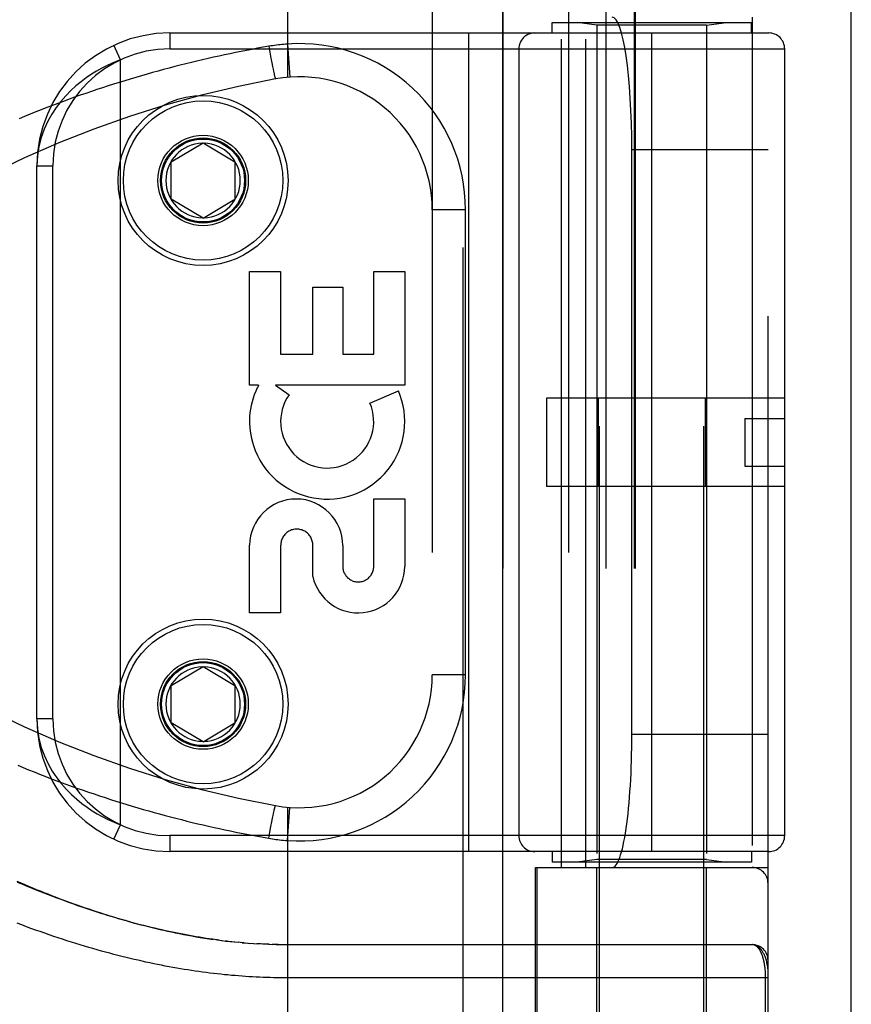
# Model space of a CAD drawing. Header units: inches. Extents: x 0 to 283, y 0 to 183.
# Tile 185 of 256: x 123.72 to 125.28, y 98.39 to 100.24. Entities that reach past the tile are written whole.
import ezdxf

# ---------------------------------------------------------------- set-up
doc = ezdxf.new("R2010")
doc.units = ezdxf.units.IN
doc.header["$LTSCALE"] = 15.583333
doc.header["$MEASUREMENT"] = 0
doc.linetypes.add('HIDDEN', pattern=[0.2, 0.1, -0.1])
doc.layers.get('0').update_dxf_attribs({"linetype": 'CONTINUOUS'})
doc.layers.add('RIGHTHAND_DOOR_ASSEMBLY', color=7, linetype='CONTINUOUS')

msp = doc.modelspace()

# ---------------------------------------------------------------- linework, layer by layer
at = {"color": 3, "linetype": 'Continuous'}
msp.add_line((125.2793, 53.176), (125.2793, 131.3133), dxfattribs=at)
at = {"layer": 'RIGHTHAND_DOOR_ASSEMBLY', "color": 8, "linetype": 'HIDDEN'}
for p, q in [((124.5486, 124.747), (124.5486, 53.397)), ((124.8061, 97.919), (124.8061, 101.1013)), ((125.0021, 97.919), (125.0021, 101.1013)), ((124.2191, 100.7982), (124.2191, 100.1335)), ((124.4914, 100.7982), (124.4914, 98.0957)), ((124.7478, 100.7982), (124.7478, 98.0957)), ((124.6243, 100.7682), (124.6243, 98.1257)), ((124.8178, 100.7682), (124.8178, 98.1257)), ((124.8709, 100.7682), (124.8709, 98.1257)), ((124.8729, 100.7682), (124.8729, 98.1257)), ((125.1228, 98.1257), (125.1228, 100.7682)), ((124.7344, 98.647), (124.7344, 100.247)), ((124.7803, 98.647), (124.7803, 100.247)), ((125.0928, 100.247), (125.0928, 98.647)), ((124.7166, 100.237), (125.0916, 100.237)), ((124.7166, 100.217), (124.7166, 100.237)), ((124.8011, 100.2317), (124.7636, 100.237)), ((125.0071, 100.2317), (124.8011, 100.2317)), ((124.8011, 100.2317), (124.8011, 98.6623)), ((125.0071, 100.2317), (125.0446, 100.237)), ((125.0071, 100.2317), (125.0071, 98.6623)), ((125.0916, 100.217), (125.0916, 100.237)), ((123.9978, 100.217), (125.1241, 100.217)), ((123.9978, 100.217), (123.9978, 100.187)), ((124.5603, 98.677), (124.5603, 100.217)), ((124.9041, 98.677), (124.9041, 100.217)), ((123.9053, 100.1666), (123.8927, 100.1938)), ((124.1838, 100.1919), (124.1858, 100.1807)), ((124.2191, 100.1962), (124.2235, 100.1338)), ((123.9978, 100.187), (125.1541, 100.187)), ((124.1858, 100.1807), (124.1879, 100.1699)), ((124.1879, 100.1699), (124.1897, 100.1608)), ((124.6541, 100.187), (124.6541, 98.707)), ((125.1541, 98.707), (125.1541, 100.187)), ((123.9053, 98.7274), (123.9053, 100.1666)), ((124.1897, 100.1608), (124.1909, 100.1542)), ((124.1909, 100.1542), (124.192, 100.1491)), ((124.192, 100.1491), (124.1928, 100.1453)), ((124.1928, 100.1453), (124.1934, 100.1425)), ((124.1934, 100.1425), (124.194, 100.1399)), ((124.194, 100.1399), (124.1943, 100.1382)), ((124.1943, 100.1382), (124.1947, 100.1366)), ((124.1947, 100.1366), (124.1949, 100.1357)), ((124.1949, 100.1357), (124.1951, 100.1348)), ((124.1951, 100.1348), (124.1953, 100.134)), ((124.1953, 100.134), (124.1955, 100.1333)), ((124.0003, 99.9745), (124.0603, 100.0105)), ((124.0603, 100.0105), (124.1203, 99.9745)), ((125.1228, 99.997), (124.8667, 99.997)), ((124.8667, 98.897), (124.8667, 99.997)), ((123.7478, 99.967), (123.7778, 99.967)), ((123.7478, 98.927), (123.7478, 99.967)), ((123.7778, 98.927), (123.7778, 99.967)), ((124.0003, 99.9045), (124.0003, 99.9745)), ((124.1203, 99.9745), (124.1203, 99.9045)), ((124.0603, 99.8684), (124.0003, 99.9045)), ((124.0603, 99.8684), (124.1203, 99.9045)), ((124.5539, 99.8845), (124.4914, 99.8845)), ((124.5539, 99.0095), (124.5539, 99.8845)), ((124.1478, 99.768), (124.2062, 99.768)), ((124.1478, 99.5543), (124.1478, 99.768)), ((124.2062, 99.768), (124.2062, 99.6126)), ((124.3813, 99.768), (124.4396, 99.768)), ((124.3813, 99.6126), (124.3813, 99.768)), ((124.4396, 99.768), (124.4396, 99.5543)), ((124.2667, 99.7389), (124.3229, 99.7389)), ((124.2667, 99.6126), (124.2667, 99.7389)), ((124.3229, 99.7389), (124.3229, 99.6126)), ((124.2062, 99.6126), (124.2667, 99.6126)), ((124.3229, 99.6126), (124.3813, 99.6126)), ((124.1647, 99.5543), (124.1478, 99.5543)), ((124.4396, 99.5543), (124.1967, 99.5543)), ((124.1967, 99.5543), (124.2221, 99.5364)), ((124.3741, 99.5209), (124.4277, 99.5441)), ((125.1541, 99.53), (124.7061, 99.53)), ((124.7061, 99.53), (124.7061, 99.364)), ((124.8035, 99.53), (124.8035, 99.364)), ((125.0047, 99.53), (125.0047, 99.364)), ((125.0791, 99.492), (125.1541, 99.492)), ((125.0791, 99.492), (125.0791, 99.402)), ((125.0791, 99.402), (125.1541, 99.402)), ((125.1541, 99.364), (124.7061, 99.364)), ((124.3813, 99.3406), (124.4396, 99.3406)), ((124.3813, 99.2135), (124.3813, 99.3406)), ((124.4396, 99.3406), (124.4396, 99.2135)), ((124.1478, 99.1262), (124.1478, 99.2534)), ((124.2062, 99.2534), (124.2062, 99.1262)), ((124.2667, 99.1946), (124.2667, 99.2534)), ((124.323, 99.2527), (124.323, 99.2135)), ((124.2062, 99.1262), (124.1478, 99.1262)), ((124.0003, 98.9895), (124.0603, 99.0255)), ((124.0603, 99.0255), (124.1203, 98.9895)), ((124.5539, 99.0095), (124.4914, 99.0095)), ((124.0003, 98.9195), (124.0003, 98.9895)), ((124.1203, 98.9895), (124.1203, 98.9195)), ((123.7778, 98.927), (123.7478, 98.927)), ((124.0603, 98.8834), (124.0003, 98.9195)), ((124.0603, 98.8834), (124.1203, 98.9195)), ((125.1228, 98.897), (124.8667, 98.897)), ((124.1909, 98.7397), (124.192, 98.7448)), ((124.192, 98.7448), (124.1928, 98.7487)), ((124.1928, 98.7487), (124.1934, 98.7515)), ((124.1934, 98.7515), (124.194, 98.754)), ((124.194, 98.754), (124.1943, 98.7558)), ((124.1943, 98.7558), (124.1947, 98.7573)), ((124.195, 98.7587), (124.1952, 98.7596)), ((124.2191, 98.7605), (124.2191, 98.0957)), ((124.2191, 98.6978), (124.2235, 98.7601)), ((123.8927, 98.7002), (123.9053, 98.7274)), ((124.1879, 98.7241), (124.1897, 98.7332)), ((124.1897, 98.7332), (124.1909, 98.7397)), ((125.1541, 98.707), (123.9978, 98.707)), ((123.9978, 98.707), (123.9978, 98.677)), ((124.1838, 98.7021), (124.1858, 98.7133)), ((124.1858, 98.7133), (124.1879, 98.7241)), ((125.1241, 98.677), (123.9978, 98.677)), ((124.7166, 98.677), (124.7166, 98.657)), ((125.0916, 98.677), (125.0916, 98.657)), ((125.0916, 98.657), (124.7166, 98.657)), ((124.8011, 98.6623), (124.7636, 98.657)), ((125.0071, 98.6623), (124.8011, 98.6623)), ((125.0071, 98.6623), (125.0446, 98.657)), ((124.6853, 98.647), (125.1228, 98.647)), ((124.6853, 98.1257), (124.6853, 98.647)), ((124.6877, 98.647), (124.6877, 98.1257)), ((124.8011, 98.101), (124.8011, 98.647)), ((125.0071, 98.101), (125.0071, 98.647)), ((124.0903, 98.5104), (124.0842, 98.5112)), ((124.0871, 98.5108), (124.0963, 98.5096)), ((124.1083, 98.5082), (124.1024, 98.5089)), ((124.1111, 98.5079), (124.1202, 98.507)), ((124.1188, 98.5071), (124.1263, 98.5064)), ((124.1336, 98.5057), (124.1262, 98.5064)), ((124.1379, 98.5053), (124.1321, 98.5058)), ((124.1336, 98.5057), (124.1438, 98.5049)), ((124.1408, 98.5051), (124.1497, 98.5044)), ((124.1478, 98.5046), (124.1555, 98.5041)), ((124.1549, 98.5041), (124.1619, 98.5037)), ((124.1689, 98.5033), (124.1613, 98.5037)), ((124.176, 98.5029), (124.1671, 98.5034)), ((124.1832, 98.5026), (124.1729, 98.5031)), ((124.1845, 98.5026), (124.1787, 98.5028)), ((124.1832, 98.5026), (124.1904, 98.5024)), ((124.1976, 98.5022), (124.1903, 98.5024)), ((124.2018, 98.5021), (124.196, 98.5023)), ((124.1976, 98.5022), (124.2076, 98.5021)), ((124.2048, 98.5021), (124.2133, 98.502)), ((124.212, 98.502), (125.0928, 98.502)), ((125.1182, 98.1582), (125.1182, 98.4403))]:
    msp.add_line(p, q, dxfattribs=at)
at = {"layer": 'RIGHTHAND_DOOR_ASSEMBLY', "color": 3, "linetype": 'Continuous'}
msp.add_line((124.6236, 124.747), (124.6236, 53.397), dxfattribs=at)
at = {"layer": 'RIGHTHAND_DOOR_ASSEMBLY', "color": 8, "linetype": 'HIDDEN'}
for points in [[(124.1838, 100.1919), (124.1733, 100.1901), (124.1629, 100.1882), (124.1526, 100.1862), (124.1422, 100.1843), (124.1319, 100.1822), (124.1215, 100.1801), (124.1111, 100.178), (124.1007, 100.1758), (124.0903, 100.1736), (124.08, 100.1713), (124.0696, 100.1689), (124.0592, 100.1665), (124.0487, 100.1641), (124.0383, 100.1616), (124.0279, 100.159), (124.0175, 100.1564), (124.0071, 100.1537), (123.9966, 100.151), (123.9862, 100.1482), (123.9758, 100.1453), (123.9653, 100.1425), (123.9549, 100.1395), (123.9444, 100.1365), (123.934, 100.1334), (123.9235, 100.1303), (123.913, 100.1271), (123.9026, 100.1239), (123.8921, 100.1206), (123.8816, 100.1173), (123.8712, 100.1139), (123.8607, 100.1104), (123.8502, 100.1069), (123.8397, 100.1033), (123.8293, 100.0997), (123.8188, 100.096), (123.8083, 100.0922), (123.7978, 100.0884), (123.7874, 100.0845), (123.7769, 100.0806), (123.7664, 100.0766), (123.756, 100.0725), (123.7455, 100.0684), (123.7351, 100.0643), (123.7246, 100.06), (123.7142, 100.0557)], [(124.2191, 100.1962), (124.2155, 100.1959), (124.2121, 100.1956), (124.2087, 100.1953), (124.2054, 100.195), (124.202, 100.1946), (124.1985, 100.1942), (124.1949, 100.1937), (124.1912, 100.1931), (124.1875, 100.1925), (124.1838, 100.1919)], [(123.9053, 100.1666), (123.8969, 100.1633), (123.8881, 100.1595), (123.879, 100.1553), (123.8697, 100.1505), (123.8602, 100.1452), (123.8505, 100.1392), (123.8407, 100.1326), (123.8309, 100.1253), (123.8211, 100.1173), (123.8115, 100.1085), (123.802, 100.0988), (123.7928, 100.0882), (123.7841, 100.0768), (123.7759, 100.0643), (123.7683, 100.0508), (123.7616, 100.0362), (123.756, 100.0205), (123.7516, 100.0036), (123.7488, 99.9858), (123.7478, 99.967)], [(124.1955, 100.1333), (124.1956, 100.133), (124.1957, 100.1327), (124.1958, 100.1324), (124.1958, 100.1321), (124.1959, 100.1318), (124.196, 100.1316), (124.1961, 100.1314), (124.1961, 100.1312), (124.1962, 100.131), (124.1962, 100.1309), (124.1963, 100.1308), (124.1963, 100.1307), (124.1964, 100.1306), (124.1964, 100.1305), (124.1964, 100.1305), (124.1965, 100.1304), (124.1965, 100.1304)], [(123.7478, 98.927), (123.7488, 98.9079), (123.7517, 98.8899), (123.7561, 98.873), (123.7619, 98.8571), (123.7688, 98.8423), (123.7766, 98.8285), (123.785, 98.8159), (123.794, 98.8043), (123.8033, 98.7938), (123.8129, 98.7842), (123.8226, 98.7754), (123.8324, 98.7675), (123.8422, 98.7603), (123.8519, 98.7539), (123.8614, 98.7481), (123.8708, 98.7429), (123.8799, 98.7383), (123.8887, 98.7342), (123.8972, 98.7306), (123.9053, 98.7274)], [(123.7117, 98.8393), (123.7219, 98.835), (123.7322, 98.8309), (123.7424, 98.8268), (123.7527, 98.8227), (123.7629, 98.8187), (123.7732, 98.8148), (123.7834, 98.8109), (123.7937, 98.8071), (123.804, 98.8033), (123.8142, 98.7996), (123.8245, 98.796), (123.8348, 98.7924), (123.8451, 98.7888), (123.8553, 98.7854), (123.8656, 98.7819), (123.8759, 98.7786), (123.8862, 98.7752), (123.8964, 98.772), (123.9067, 98.7688), (123.917, 98.7656), (123.9272, 98.7625), (123.9375, 98.7595), (123.9478, 98.7565), (123.958, 98.7536), (123.9683, 98.7507), (123.9786, 98.7479), (123.9888, 98.7451), (123.9991, 98.7424), (124.0093, 98.7397), (124.0195, 98.7371), (124.0298, 98.7345), (124.04, 98.732), (124.0503, 98.7295), (124.0605, 98.7271), (124.0707, 98.7248), (124.0809, 98.7225), (124.0912, 98.7202), (124.1014, 98.718), (124.1116, 98.7159), (124.1218, 98.7138), (124.1321, 98.7117), (124.1424, 98.7097), (124.1527, 98.7077), (124.1631, 98.7058), (124.1734, 98.7039), (124.1838, 98.7021)], [(124.1952, 98.7596), (124.1954, 98.7603), (124.1955, 98.7607), (124.1956, 98.761), (124.1957, 98.7613), (124.1958, 98.7616), (124.1958, 98.7619), (124.1959, 98.7621), (124.196, 98.7624), (124.1961, 98.7626), (124.1961, 98.7628), (124.1962, 98.7629), (124.1962, 98.7631), (124.1963, 98.7632), (124.1963, 98.7633), (124.1964, 98.7634), (124.1964, 98.7635), (124.1964, 98.7635), (124.1965, 98.7635), (124.1965, 98.7635)], [(124.1947, 98.7573), (124.1949, 98.7583), (124.195, 98.7587)], [(124.1838, 98.7021), (124.1873, 98.7015), (124.1907, 98.7009), (124.194, 98.7004), (124.1973, 98.7), (124.2007, 98.6995), (124.2043, 98.6991), (124.2079, 98.6987), (124.2116, 98.6984), (124.2153, 98.6981), (124.2191, 98.6978)], [(123.7103, 98.6211), (123.7177, 98.618), (123.725, 98.6149), (123.7323, 98.6119), (123.7395, 98.6089), (123.7467, 98.6059), (123.7539, 98.603), (123.7611, 98.6001), (123.7682, 98.5973), (123.7753, 98.5945), (123.7824, 98.5918), (123.7894, 98.5891), (123.7965, 98.5865), (123.8035, 98.5839), (123.8105, 98.5813), (123.8175, 98.5788), (123.8245, 98.5763), (123.8314, 98.5738), (123.8384, 98.5714), (123.8453, 98.5691), (123.8523, 98.5667), (123.8592, 98.5644), (123.8661, 98.5622), (123.8731, 98.5599), (123.88, 98.5577), (123.887, 98.5556), (123.8939, 98.5535), (123.9009, 98.5514), (123.9079, 98.5493), (123.9149, 98.5473), (123.922, 98.5453), (123.929, 98.5433), (123.9361, 98.5414), (123.9432, 98.5395), (123.9503, 98.5377), (123.9574, 98.5359), (123.9646, 98.5341), (123.9718, 98.5324), (123.979, 98.5307), (123.9863, 98.529), (123.9936, 98.5274), (124.001, 98.5258), (124.0085, 98.5242), (124.0161, 98.5227), (124.0237, 98.5212), (124.0315, 98.5197), (124.0393, 98.5183), (124.0472, 98.5169), (124.0551, 98.5156), (124.0631, 98.5143), (124.0711, 98.5131), (124.0791, 98.5119)], [(124.0871, 98.5108), (124.0782, 98.512), (124.072, 98.5129), (124.0659, 98.5138), (124.0597, 98.5148), (124.0535, 98.5158), (124.0473, 98.5168), (124.041, 98.5179), (124.0347, 98.519), (124.0284, 98.5202), (124.022, 98.5214), (124.0156, 98.5227), (124.0091, 98.524), (124.0026, 98.5253), (123.9961, 98.5267), (123.9895, 98.5281), (123.9829, 98.5296), (123.9762, 98.5312), (123.9695, 98.5327), (123.9628, 98.5344), (123.956, 98.536), (123.9491, 98.5378), (123.9422, 98.5395), (123.9353, 98.5414), (123.9283, 98.5432), (123.9213, 98.5452), (123.9142, 98.5472), (123.9071, 98.5492), (123.8999, 98.5513), (123.8926, 98.5534), (123.8853, 98.5556), (123.878, 98.5579), (123.8706, 98.5602), (123.8632, 98.5626), (123.8557, 98.565), (123.8481, 98.5675), (123.8405, 98.57), (123.8328, 98.5726), (123.8251, 98.5753), (123.8174, 98.578), (123.8095, 98.5808), (123.8017, 98.5837), (123.7937, 98.5866), (123.7858, 98.5895), (123.7777, 98.5926), (123.7696, 98.5957), (123.7615, 98.5988), (123.7533, 98.602), (123.745, 98.6053), (123.7367, 98.6087), (123.7284, 98.6121), (123.72, 98.6155), (123.7116, 98.6191)], [(125.1228, 98.4395), (124.2125, 98.4395), (124.206, 98.4396), (124.1995, 98.4397), (124.1929, 98.4398), (124.1864, 98.4399), (124.1798, 98.4401), (124.1733, 98.4404), (124.1667, 98.4407), (124.1601, 98.441), (124.1535, 98.4413), (124.1469, 98.4417), (124.1403, 98.4422), (124.1337, 98.4426), (124.127, 98.4431), (124.1204, 98.4437), (124.1137, 98.4442), (124.107, 98.4449), (124.1003, 98.4455), (124.0935, 98.4462), (124.0868, 98.447), (124.08, 98.4477), (124.0732, 98.4486), (124.0664, 98.4494), (124.0595, 98.4503), (124.0526, 98.4513), (124.0457, 98.4523), (124.0388, 98.4533), (124.0318, 98.4544), (124.0248, 98.4555), (124.0178, 98.4567), (124.0107, 98.4579), (124.0036, 98.4591), (123.9965, 98.4604), (123.9893, 98.4618), (123.9821, 98.4632), (123.9748, 98.4646), (123.9676, 98.4661), (123.9602, 98.4676), (123.9529, 98.4692), (123.9455, 98.4708), (123.938, 98.4725), (123.9305, 98.4743), (123.923, 98.476), (123.9154, 98.4779), (123.9078, 98.4798), (123.9001, 98.4817), (123.8924, 98.4837), (123.8847, 98.4858), (123.8769, 98.4879), (123.869, 98.49), (123.8611, 98.4923), (123.8532, 98.4945), (123.8452, 98.4969), (123.8371, 98.4993), (123.829, 98.5017), (123.8209, 98.5042), (123.8127, 98.5068), (123.8044, 98.5094), (123.7961, 98.5121), (123.7878, 98.5148), (123.7794, 98.5176), (123.771, 98.5205), (123.7625, 98.5234), (123.7539, 98.5264), (123.7453, 98.5295), (123.7367, 98.5326), (123.728, 98.5358), (123.7193, 98.539), (123.7105, 98.5423)], [(124.0952, 98.5098), (124.1031, 98.5088), (124.1143, 98.5076)], [(125.1228, 98.452), (125.1228, 98.4526), (125.1228, 98.4532), (125.1228, 98.4539), (125.1227, 98.4546), (125.1227, 98.4553), (125.1226, 98.4562), (125.1225, 98.4571), (125.1224, 98.458), (125.1223, 98.4591), (125.1221, 98.4602), (125.1219, 98.4615), (125.1217, 98.4629), (125.1214, 98.4645), (125.1211, 98.4661), (125.1207, 98.4679), (125.1202, 98.4698), (125.1197, 98.4719), (125.1191, 98.4739), (125.1184, 98.4758), (125.1178, 98.4777), (125.1172, 98.4794), (125.1165, 98.481), (125.1158, 98.4825), (125.1152, 98.484), (125.1145, 98.4853), (125.1138, 98.4866), (125.1131, 98.4878), (125.1124, 98.4889), (125.1117, 98.49), (125.111, 98.491), (125.1103, 98.492), (125.1096, 98.4929), (125.1089, 98.4937), (125.1082, 98.4945), (125.1075, 98.4952), (125.1068, 98.4959), (125.1061, 98.4966), (125.1053, 98.4972), (125.1046, 98.4977), (125.1039, 98.4983), (125.1032, 98.4988), (125.1025, 98.4992), (125.1018, 98.4996), (125.1011, 98.5), (125.1004, 98.5003), (125.0997, 98.5006), (125.099, 98.5009), (125.0983, 98.5011), (125.0976, 98.5013), (125.0969, 98.5015), (125.0962, 98.5017), (125.0955, 98.5018), (125.0949, 98.5019), (125.0942, 98.5019), (125.0935, 98.502), (125.0928, 98.502)], [(125.1182, 98.4403), (125.1182, 98.4411), (125.1182, 98.4419), (125.1182, 98.4428), (125.1182, 98.4436), (125.1182, 98.4444), (125.1181, 98.4452), (125.1181, 98.4461), (125.1181, 98.4469), (125.118, 98.4477), (125.118, 98.4486), (125.1179, 98.4494), (125.1179, 98.4503), (125.1178, 98.4511), (125.1178, 98.452), (125.1177, 98.4528), (125.1176, 98.4537), (125.1175, 98.4546), (125.1175, 98.4554), (125.1174, 98.4563), (125.1173, 98.4572), (125.1172, 98.458), (125.1171, 98.4589), (125.117, 98.4598), (125.1168, 98.4607), (125.1167, 98.4616), (125.1166, 98.4625), (125.1164, 98.4634), (125.1163, 98.4642), (125.1162, 98.4651), (125.116, 98.466), (125.1158, 98.4669), (125.1157, 98.4678), (125.1155, 98.4686), (125.1153, 98.4695), (125.1151, 98.4704), (125.115, 98.4712), (125.1148, 98.4721), (125.1146, 98.4729), (125.1143, 98.4738), (125.1141, 98.4746), (125.1139, 98.4755), (125.1137, 98.4763), (125.1134, 98.4771), (125.1132, 98.4779), (125.1129, 98.4788), (125.1127, 98.4796), (125.1124, 98.4804), (125.1122, 98.4812), (125.1119, 98.482), (125.1116, 98.4827), (125.1113, 98.4835), (125.111, 98.4843), (125.1107, 98.485), (125.1104, 98.4858), (125.11, 98.4865), (125.1097, 98.4872), (125.1094, 98.4879), (125.109, 98.4886), (125.1087, 98.4893), (125.1083, 98.49), (125.1079, 98.4907), (125.1075, 98.4913), (125.1071, 98.492), (125.1067, 98.4926), (125.1063, 98.4932), (125.1059, 98.4938), (125.1055, 98.4944), (125.1051, 98.4949), (125.1046, 98.4955), (125.1042, 98.496), (125.1037, 98.4965), (125.1033, 98.497), (125.1028, 98.4975), (125.1023, 98.4979), (125.1018, 98.4984), (125.1013, 98.4988), (125.1008, 98.4992), (125.1003, 98.4995), (125.0998, 98.4999), (125.0992, 98.5002), (125.0987, 98.5005), (125.0981, 98.5008), (125.0976, 98.501), (125.097, 98.5012), (125.0964, 98.5014), (125.0959, 98.5016), (125.0953, 98.5017), (125.0947, 98.5018), (125.0941, 98.5019), (125.0935, 98.502), (125.0928, 98.502)]]:
    msp.add_lwpolyline(points, dxfattribs=at)
for centre, radius in [((124.0603, 99.9395), 0.1599), ((124.0603, 99.9395), 0.1499), ((124.0603, 99.9395), 0.085), ((124.0603, 99.9395), 0.08), ((124.0603, 99.9395), 0.078), ((124.0603, 98.9545), 0.1599), ((124.0603, 98.9545), 0.1499), ((124.0603, 98.9545), 0.085), ((124.0603, 98.9545), 0.08), ((124.0603, 98.9545), 0.078)]:
    msp.add_circle(centre, radius, dxfattribs=at)
for centre, radius, start, end in [((123.9978, 99.967), 0.25, 90, 180), ((124.6841, 100.187), 0.03, 90, 180), ((125.1241, 100.187), 0.03, 0, 90), ((124.2414, 99.8845), 0.3125, 0, 94.0875), ((123.9978, 99.967), 0.22, 90, 180), ((124.2414, 99.8845), 0.25, 0, 100.3342), ((124.5553, 98.1629), 2, 100.3342, 132.7959), ((124.0603, 99.9395), 0.07, 91.4692, 268.5308), ((124.0603, 99.9395), 0.07, 271.4692, 88.5308), ((124.2907, 99.4863), 0.1431, 153.8028, 198.5861), ((124.2937, 99.4861), 0.1459, 198.1268, 23.4014), ((124.2937, 99.4861), 0.1459, 152.1494, 154.2621), ((124.2937, 99.4861), 0.0875, 144.8915, 23.4014), ((124.2354, 99.2527), 0.0876, 359.9462, 179.5965), ((124.2365, 99.2534), 0.0302, 359.9714, 180.0286), ((124.5553, 100.7311), 2, 227.2041, 259.6658), ((124.3521, 99.2136), 0.0875, 192.5167, 359.9756), ((124.3521, 99.2135), 0.0291, 179.9462, 360), ((124.0603, 98.9545), 0.07, 91.4692, 268.5308), ((124.0603, 98.9545), 0.07, 271.4692, 88.5308), ((124.2414, 99.0095), 0.25, 259.6658, 360), ((124.2414, 99.0095), 0.3125, 265.9125, 360), ((123.9978, 98.927), 0.25, 180, 270), ((123.9978, 98.927), 0.22, 180, 270), ((124.6841, 98.707), 0.03, 180, 270), ((125.1241, 98.707), 0.03, 270, 360), ((125.0928, 98.617), 0.03, 0, 90), ((125.0928, 98.472), 0.03, 0, 89.9999)]:
    msp.add_arc(centre, radius, start, end, dxfattribs=at)
for centre, start_param, end_param in [((124.8299, 99.997), -1.570796, 0), ((124.8299, 98.897), -3.141593, -1.570796)]:
    msp.add_ellipse(centre, major_axis=(0, 0.25), ratio=0.146965, start_param=start_param, end_param=end_param, dxfattribs=at)

doc.saveas('drawing.dxf')
